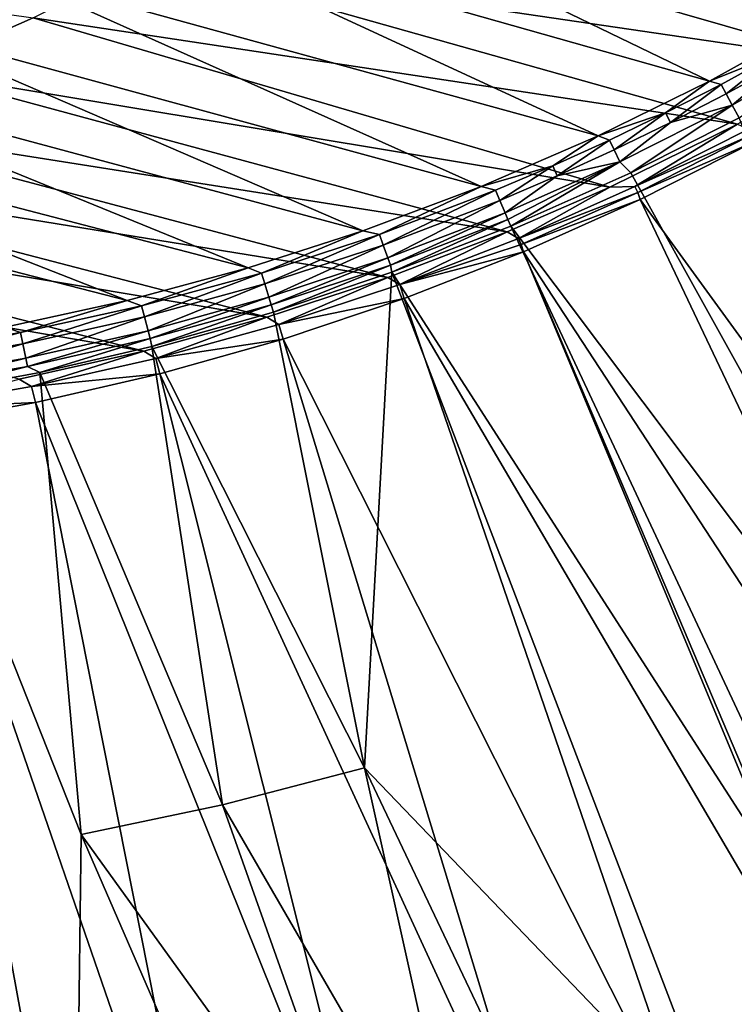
# Model space of a CAD drawing. Header units: metres. Extents: x -900 to 900, y -400 to 400.
# Tile 191 of 249: x 727 to 766, y -371 to -318. Entities that reach past the tile are written whole.
import ezdxf

# ---------------------------------------------------------------- set-up
doc = ezdxf.new("R2010")
doc.units = ezdxf.units.M

msp = doc.modelspace()

# ---------------------------------------------------------------- linework, layer by layer
at = {"layer": 'top'}
for points in [[(732.534241, -312.179932, -85.566139), (764.337402, -321.186676, -32.551762), (738.649841, -308.763855, -85.476707)], [(764.337402, -321.186676, -32.551762), (770.324524, -317.868469, -32.466042), (738.649841, -308.763855, -85.476707)], [(734.300476, -314.603577, -86.295189), (740.487976, -311.114838, -86.257538), (771.867737, -320.124237, -33.71508)], [(771.867737, -320.124237, -33.71508), (740.487976, -311.114838, -86.257538), (777.67804, -316.474091, -33.683422)], [(727.94397, -317.784668, -86.331818), (721.433167, -320.650787, -86.367165), (688.911499, -312.249725, -139.973022)], [(726.262451, -315.287231, -85.65876), (758.34906, -324.127136, -32.641979), (732.534241, -312.179932, -85.566139)], [(758.34906, -324.127136, -32.641979), (764.337402, -321.186676, -32.551762), (732.534241, -312.179932, -85.566139)], [(727.94397, -317.784668, -86.331818), (734.300476, -314.603577, -86.295189), (765.848755, -323.498016, -33.749706)], [(765.848755, -323.498016, -33.749706), (734.300476, -314.603577, -86.295189), (771.867737, -320.124237, -33.71508)], [(719.850769, -318.076813, -85.754364), (752.055725, -326.844147, -32.741547), (726.262451, -315.287231, -85.65876)], [(752.055725, -326.844147, -32.741547), (758.34906, -324.127136, -32.641979), (726.262451, -315.287231, -85.65876)], [(713.315186, -320.541077, -85.852715), (745.678101, -329.235046, -32.847424), (719.850769, -318.076813, -85.754364)], [(745.678101, -329.235046, -32.847424), (752.055725, -326.844147, -32.741547), (719.850769, -318.076813, -85.754364)], [(721.433167, -320.650787, -86.367165), (727.94397, -317.784668, -86.331818), (758.970459, -326.893433, -33.791477)], [(758.970459, -326.893433, -33.791477), (727.94397, -317.784668, -86.331818), (765.848755, -323.498016, -33.749706)], [(770.324524, -317.868469, -32.466042), (764.337402, -321.186676, -32.551762), (767.910828, -319.749451, -31.681934)], [(771.459656, -319.127777, -30.297024), (768.194336, -320.244751, -30.940954), (765.563477, -322.468872, -30.298965)], [(765.563477, -322.468872, -30.298965), (765.935669, -323.15976, -29.762093), (771.459656, -319.127777, -30.297024)], [(767.910828, -319.749451, -31.681934), (764.337402, -321.186676, -32.551762), (764.96405, -321.358887, -31.708542)], [(764.96405, -321.358887, -31.708542), (765.237366, -321.86441, -30.953585), (767.910828, -319.749451, -31.681934)], [(767.910828, -319.749451, -31.681934), (765.237366, -321.86441, -30.953585), (768.194336, -320.244751, -30.940954)], [(768.194336, -320.244751, -30.940954), (765.237366, -321.86441, -30.953585), (765.563477, -322.468872, -30.298965)], [(706.670959, -322.677795, -85.953491), (739.523621, -331.215881, -32.954399), (713.315186, -320.541077, -85.852715)], [(739.523621, -331.215881, -32.954399), (745.678101, -329.235046, -32.847424), (713.315186, -320.541077, -85.852715)], [(714.783325, -323.19519, -86.400978), (721.433167, -320.650787, -86.367165), (753.449768, -329.293701, -33.826668)], [(753.449768, -329.293701, -33.826668), (721.433167, -320.650787, -86.367165), (758.970459, -326.893433, -33.791477)], [(761.980469, -322.89505, -31.736223), (764.337402, -321.186676, -32.551762), (758.34906, -324.127136, -32.641979)], [(764.96405, -321.358887, -31.708542), (764.337402, -321.186676, -32.551762), (761.980469, -322.89505, -31.736223)], [(762.243347, -323.410583, -30.966736), (764.96405, -321.358887, -31.708542), (761.980469, -322.89505, -31.736223)], [(765.237366, -321.86441, -30.953585), (764.96405, -321.358887, -31.708542), (762.243347, -323.410583, -30.966736)], [(765.563477, -322.468872, -30.298965), (765.237366, -321.86441, -30.953585), (762.243347, -323.410583, -30.966736)], [(762.243347, -323.410583, -30.966736), (759.517578, -325.515778, -30.301132), (765.563477, -322.468872, -30.298965)], [(759.517578, -325.515778, -30.301132), (760.099243, -326.105774, -29.746714), (765.563477, -322.468872, -30.298965)], [(765.563477, -322.468872, -30.298965), (760.099243, -326.105774, -29.746714), (765.935669, -323.15976, -29.762093)], [(699.933228, -324.48584, -86.056374), (733.009338, -332.978333, -33.072876), (706.670959, -322.677795, -85.953491)], [(733.009338, -332.978333, -33.072876), (739.523621, -331.215881, -32.954399), (706.670959, -322.677795, -85.953491)], [(758.34906, -324.127136, -32.641979), (758.962158, -324.35675, -31.764994), (761.980469, -322.89505, -31.736223)], [(758.962158, -324.35675, -31.764994), (759.214233, -324.88205, -30.980415), (761.980469, -322.89505, -31.736223)], [(761.980469, -322.89505, -31.736223), (759.214233, -324.88205, -30.980415), (762.243347, -323.410583, -30.966736)], [(708.009827, -325.412018, -86.432999), (714.783325, -323.19519, -86.400978), (747.035461, -331.744507, -33.869389)], [(747.035461, -331.744507, -33.869389), (714.783325, -323.19519, -86.400978), (753.449768, -329.293701, -33.826668)], [(758.970459, -326.893433, -33.791477), (765.848755, -323.498016, -33.749706), (760.329529, -326.856232, -32.960114)], [(759.214233, -324.88205, -30.980415), (759.517578, -325.515778, -30.301132), (762.243347, -323.410583, -30.966736)], [(784.498657, -370.017365, -0.803848), (765.935669, -323.15976, -29.762093), (760.099243, -326.105774, -29.746714)], [(765.848755, -323.498016, -33.749706), (766.44458, -323.768829, -32.954678), (760.329529, -326.856232, -32.960114)], [(760.329529, -326.856232, -32.960114), (766.44458, -323.768829, -32.954678), (766.608215, -324.070007, -32.628948)], [(726.444824, -334.417145, -33.197914), (733.009338, -332.978333, -33.072876), (699.933228, -324.48584, -86.056374)], [(752.055725, -326.844147, -32.741547), (755.91095, -325.742798, -31.79487), (758.34906, -324.127136, -32.641979)], [(755.91095, -325.742798, -31.79487), (758.962158, -324.35675, -31.764994), (758.34906, -324.127136, -32.641979)], [(756.151917, -326.277588, -30.994631), (758.962158, -324.35675, -31.764994), (755.91095, -325.742798, -31.79487)], [(756.151917, -326.277588, -30.994631), (759.214233, -324.88205, -30.980415), (758.962158, -324.35675, -31.764994)], [(760.329529, -326.856232, -32.960114), (766.608215, -324.070007, -32.628948), (760.481506, -327.171936, -32.621933)], [(760.481506, -327.171936, -32.621933), (766.608215, -324.070007, -32.628948), (766.738953, -324.443146, -32.360474)], [(760.481506, -327.171936, -32.621933), (766.738953, -324.443146, -32.360474), (760.60376, -327.556427, -32.34457)], [(766.738953, -324.443146, -32.360474), (790.492249, -368.623932, -3.399924), (760.60376, -327.556427, -32.34457)], [(759.517578, -325.515778, -30.301132), (759.214233, -324.88205, -30.980415), (756.151917, -326.277588, -30.994631)], [(701.128479, -327.296082, -86.462967), (708.009827, -325.412018, -86.432999), (740.528931, -333.8797, -33.914745)], [(740.528931, -333.8797, -33.914745), (708.009827, -325.412018, -86.432999), (747.035461, -331.744507, -33.869389)], [(753.492615, -328.629242, -29.998407), (759.517578, -325.515778, -30.301132), (753.337036, -328.25885, -30.303543)], [(753.337036, -328.25885, -30.303543), (759.517578, -325.515778, -30.301132), (756.151917, -326.277588, -30.994631)], [(753.64325, -328.983063, -29.72888), (759.517578, -325.515778, -30.301132), (753.492615, -328.629242, -29.998407)], [(753.64325, -328.983063, -29.72888), (760.099243, -326.105774, -29.746714), (759.517578, -325.515778, -30.301132)], [(752.828796, -327.052063, -31.825869), (755.91095, -325.742798, -31.79487), (752.055725, -326.844147, -32.741547)], [(753.058289, -327.596039, -31.009394), (755.91095, -325.742798, -31.79487), (752.828796, -327.052063, -31.825869)], [(753.058289, -327.596039, -31.009394), (756.151917, -326.277588, -30.994631), (755.91095, -325.742798, -31.79487)], [(753.64325, -328.983063, -29.72888), (784.498657, -370.017365, -0.803848), (760.099243, -326.105774, -29.746714)], [(753.337036, -328.25885, -30.303543), (756.151917, -326.277588, -30.994631), (753.058289, -327.596039, -31.009394)], [(752.055725, -326.844147, -32.741547), (745.678101, -329.235046, -32.847424), (746.578796, -329.436859, -31.891279)], [(746.578796, -329.436859, -31.891279), (752.828796, -327.052063, -31.825869), (752.055725, -326.844147, -32.741547)], [(746.784363, -329.998322, -31.040583), (752.828796, -327.052063, -31.825869), (746.578796, -329.436859, -31.891279)], [(746.784363, -329.998322, -31.040583), (753.058289, -327.596039, -31.009394), (752.828796, -327.052063, -31.825869)], [(753.449768, -329.293701, -33.826668), (758.970459, -326.893433, -33.791477), (754.066895, -329.639465, -32.966038)], [(758.970459, -326.893433, -33.791477), (760.329529, -326.856232, -32.960114), (754.066895, -329.639465, -32.966038)], [(754.066895, -329.639465, -32.966038), (760.329529, -326.856232, -32.960114), (760.481506, -327.171936, -32.621933)], [(754.066895, -329.639465, -32.966038), (760.481506, -327.171936, -32.621933), (754.206177, -329.969604, -32.614296)], [(754.206177, -329.969604, -32.614296), (760.481506, -327.171936, -32.621933), (760.60376, -327.556427, -32.34457)], [(694.155212, -328.843079, -86.490631), (701.128479, -327.296082, -86.462967), (733.89978, -335.707611, -33.963078)], [(733.89978, -335.707611, -33.963078), (701.128479, -327.296082, -86.462967), (740.528931, -333.8797, -33.914745)], [(747.036743, -330.689819, -30.306202), (753.058289, -327.596039, -31.009394), (746.784363, -329.998322, -31.040583)], [(747.036743, -330.689819, -30.306202), (753.337036, -328.25885, -30.303543), (753.058289, -327.596039, -31.009394)], [(760.60376, -327.556427, -32.34457), (754.324158, -330.367065, -32.327477), (754.206177, -329.969604, -32.614296)], [(760.60376, -327.556427, -32.34457), (782.140686, -372.828522, -3.399924), (754.324158, -330.367065, -32.327477)], [(790.492249, -368.623932, -3.399924), (782.140686, -372.828522, -3.399924), (760.60376, -327.556427, -32.34457)], [(747.178284, -331.078156, -29.989613), (753.337036, -328.25885, -30.303543), (747.036743, -330.689819, -30.306202)], [(747.178284, -331.078156, -29.989613), (753.492615, -328.629242, -29.998407), (753.337036, -328.25885, -30.303543)], [(747.252197, -331.464813, -29.710361), (753.492615, -328.629242, -29.998407), (747.178284, -331.078156, -29.989613)], [(747.252197, -331.464813, -29.710361), (753.64325, -328.983063, -29.72888), (753.492615, -328.629242, -29.998407)], [(727.185181, -337.212494, -34.014278), (694.155212, -328.843079, -86.490631), (733.89978, -335.707611, -33.963078)], [(745.678101, -329.235046, -32.847424), (739.523621, -331.215881, -32.954399), (740.225342, -331.508453, -31.961302)], [(745.678101, -329.235046, -32.847424), (740.225342, -331.508453, -31.961302), (746.578796, -329.436859, -31.891279)], [(747.035461, -331.744507, -33.869389), (753.449768, -329.293701, -33.826668), (747.670715, -332.110291, -32.972462)], [(747.252197, -331.464813, -29.710361), (774.93988, -374.420105, -0.803848), (753.64325, -328.983063, -29.72888)], [(753.449768, -329.293701, -33.826668), (754.066895, -329.639465, -32.966038), (747.670715, -332.110291, -32.972462)], [(774.93988, -374.420105, -0.803848), (784.498657, -370.017365, -0.803848), (753.64325, -328.983063, -29.72888)], [(746.578796, -329.436859, -31.891279), (740.225342, -331.508453, -31.961302), (740.405579, -332.085846, -31.07399)], [(740.405579, -332.085846, -31.07399), (746.784363, -329.998322, -31.040583), (746.578796, -329.436859, -31.891279)], [(747.670715, -332.110291, -32.972462), (754.066895, -329.639465, -32.966038), (754.206177, -329.969604, -32.614296)], [(740.629639, -332.805511, -30.309046), (746.784363, -329.998322, -31.040583), (740.405579, -332.085846, -31.07399)], [(740.629639, -332.805511, -30.309046), (747.036743, -330.689819, -30.306202), (746.784363, -329.998322, -31.040583)], [(754.324158, -330.367065, -32.327477), (747.670715, -332.110291, -32.972462), (754.206177, -329.969604, -32.614296)], [(747.670715, -332.110291, -32.972462), (754.324158, -330.367065, -32.327477), (747.914978, -332.868317, -32.309166)], [(754.324158, -330.367065, -32.327477), (773.58844, -376.619751, -3.399924), (747.914978, -332.868317, -32.309166)], [(782.140686, -372.828522, -3.399924), (773.91217, -376.485321, -3.399924), (754.324158, -330.367065, -32.327477)], [(754.324158, -330.367065, -32.327477), (773.91217, -376.485321, -3.399924), (773.58844, -376.619751, -3.399924)], [(740.755859, -333.211823, -29.980213), (747.036743, -330.689819, -30.306202), (740.629639, -332.805511, -30.309046)], [(740.755859, -333.211823, -29.980213), (747.178284, -331.078156, -29.989613), (747.036743, -330.689819, -30.306202)], [(739.523621, -331.215881, -32.954399), (733.009338, -332.978333, -33.072876), (733.780945, -333.265442, -32.036003)], [(739.523621, -331.215881, -32.954399), (733.780945, -333.265442, -32.036003), (740.225342, -331.508453, -31.961302)], [(740.871094, -333.599945, -29.690994), (747.178284, -331.078156, -29.989613), (740.755859, -333.211823, -29.980213)], [(740.871094, -333.599945, -29.690994), (747.252197, -331.464813, -29.710361), (747.178284, -331.078156, -29.989613)], [(745.777344, -358.114075, -15.338564), (747.252197, -331.464813, -29.710361), (740.871094, -333.599945, -29.690994)], [(745.777344, -358.114075, -15.338564), (765.150696, -378.2836, -0.803848), (747.252197, -331.464813, -29.710361)], [(765.150696, -378.2836, -0.803848), (774.93988, -374.420105, -0.803848), (747.252197, -331.464813, -29.710361)], [(740.225342, -331.508453, -31.961302), (733.780945, -333.265442, -32.036003), (733.934814, -333.856934, -31.109619)], [(740.225342, -331.508453, -31.961302), (733.934814, -333.856934, -31.109619), (740.405579, -332.085846, -31.07399)], [(740.528931, -333.8797, -33.914745), (747.035461, -331.744507, -33.869389), (741.158936, -334.264526, -32.979362)], [(747.035461, -331.744507, -33.869389), (747.670715, -332.110291, -32.972462), (741.158936, -334.264526, -32.979362)], [(740.405579, -332.085846, -31.07399), (733.934814, -333.856934, -31.109619), (734.128235, -334.603973, -30.311989)], [(734.128235, -334.603973, -30.311989), (740.629639, -332.805511, -30.309046), (740.405579, -332.085846, -31.07399)], [(741.158936, -334.264526, -32.979362), (747.670715, -332.110291, -32.972462), (747.914978, -332.868317, -32.309166)], [(733.009338, -332.978333, -33.072876), (726.444824, -334.417145, -33.197914), (727.258301, -334.706451, -32.115452)], [(733.009338, -332.978333, -33.072876), (727.258301, -334.706451, -32.115452), (733.780945, -333.265442, -32.036003)], [(734.237854, -335.028198, -29.970098), (740.629639, -332.805511, -30.309046), (734.128235, -334.603973, -30.311989)], [(734.237854, -335.028198, -29.970098), (740.755859, -333.211823, -29.980213), (740.629639, -332.805511, -30.309046)], [(741.158936, -334.264526, -32.979362), (747.914978, -332.868317, -32.309166), (741.391602, -335.054474, -32.289608)], [(747.914978, -332.868317, -32.309166), (764.190063, -380.22464, -3.399924), (741.391602, -335.054474, -32.289608)], [(773.58844, -376.619751, -3.399924), (764.190063, -380.22464, -3.399924), (747.914978, -332.868317, -32.309166)], [(733.780945, -333.265442, -32.036003), (727.258301, -334.706451, -32.115452), (727.384644, -335.309845, -31.147472)], [(733.780945, -333.265442, -32.036003), (727.384644, -335.309845, -31.147472), (733.934814, -333.856934, -31.109619)], [(734.339966, -335.44632, -29.670233), (740.755859, -333.211823, -29.980213), (734.237854, -335.028198, -29.970098)], [(734.339966, -335.44632, -29.670233), (740.871094, -333.599945, -29.690994), (740.755859, -333.211823, -29.980213)], [(733.934814, -333.856934, -31.109619), (727.384644, -335.309845, -31.147472), (727.545227, -336.083221, -30.314955)], [(733.934814, -333.856934, -31.109619), (727.545227, -336.083221, -30.314955), (734.128235, -334.603973, -30.311989)], [(733.89978, -335.707611, -33.963078), (740.528931, -333.8797, -33.914745), (734.550598, -336.098969, -32.98671)], [(734.339966, -335.44632, -29.670233), (745.777344, -358.114075, -15.338564), (740.871094, -333.599945, -29.690994)], [(740.528931, -333.8797, -33.914745), (741.158936, -334.264526, -32.979362), (734.550598, -336.098969, -32.98671)], [(726.444824, -334.417145, -33.197914), (720.671143, -335.829865, -32.199642), (727.258301, -334.706451, -32.115452)], [(734.128235, -334.603973, -30.311989), (727.545227, -336.083221, -30.314955), (727.636597, -336.525238, -29.95916)], [(727.636597, -336.525238, -29.95916), (734.237854, -335.028198, -29.970098), (734.128235, -334.603973, -30.311989)], [(734.550598, -336.098969, -32.98671), (741.158936, -334.264526, -32.979362), (741.391602, -335.054474, -32.289608)], [(727.258301, -334.706451, -32.115452), (720.671143, -335.829865, -32.199642), (720.768982, -336.442719, -31.187525)], [(727.258301, -334.706451, -32.115452), (720.768982, -336.442719, -31.187525), (727.384644, -335.309845, -31.147472)], [(728.303345, -336.857208, -29.650164), (734.237854, -335.028198, -29.970098), (727.636597, -336.525238, -29.95916)], [(728.303345, -336.857208, -29.650164), (734.339966, -335.44632, -29.670233), (734.237854, -335.028198, -29.970098)], [(734.550598, -336.098969, -32.98671), (741.391602, -335.054474, -32.289608), (734.76947, -336.920441, -32.268772)], [(741.391602, -335.054474, -32.289608), (755.964355, -382.92392, -3.399924), (734.76947, -336.920441, -32.268772)], [(764.190063, -380.22464, -3.399924), (755.964355, -382.92392, -3.399924), (741.391602, -335.054474, -32.289608)], [(727.384644, -335.309845, -31.147472), (720.768982, -336.442719, -31.187525), (720.894287, -337.241241, -30.317875)], [(727.384644, -335.309845, -31.147472), (720.894287, -337.241241, -30.317875), (727.545227, -336.083221, -30.314955)], [(727.185181, -337.212494, -34.014278), (733.89978, -335.707611, -33.963078), (727.864685, -337.610443, -32.994465)], [(733.89978, -335.707611, -33.963078), (734.550598, -336.098969, -32.98671), (727.864685, -337.610443, -32.994465)], [(728.303345, -336.857208, -29.650164), (738.14032, -360.10199, -15.338564), (734.339966, -335.44632, -29.670233)], [(738.14032, -360.10199, -15.338564), (745.777344, -358.114075, -15.338564), (734.339966, -335.44632, -29.670233)], [(727.545227, -336.083221, -30.314955), (720.894287, -337.241241, -30.317875), (720.965881, -337.700806, -29.947321)], [(727.545227, -336.083221, -30.314955), (720.965881, -337.700806, -29.947321), (727.636597, -336.525238, -29.95916)], [(727.864685, -337.610443, -32.994465), (734.550598, -336.098969, -32.98671), (734.76947, -336.920441, -32.268772)], [(727.636597, -336.525238, -29.95916), (720.965881, -337.700806, -29.947321), (721.18103, -338.163605, -29.625343)], [(721.18103, -338.163605, -29.625343), (728.303345, -336.857208, -29.650164), (727.636597, -336.525238, -29.95916)], [(727.185181, -337.212494, -34.014278), (727.864685, -337.610443, -32.994465), (721.120056, -338.795837, -33.002594)], [(721.18103, -338.163605, -29.625343), (730.521423, -361.700104, -15.338564), (728.303345, -336.857208, -29.650164)], [(727.864685, -337.610443, -32.994465), (734.76947, -336.920441, -32.268772), (728.064331, -338.461823, -32.246628)], [(734.76947, -336.920441, -32.268772), (746.937378, -385.419708, -3.399924), (728.064331, -338.461823, -32.246628)], [(730.521423, -361.700104, -15.338564), (738.14032, -360.10199, -15.338564), (728.303345, -336.857208, -29.650164)], [(755.964355, -382.92392, -3.399924), (746.937378, -385.419708, -3.399924), (734.76947, -336.920441, -32.268772)], [(721.120056, -338.795837, -33.002594), (727.864685, -337.610443, -32.994465), (728.064331, -338.461823, -32.246628)], [(711.647339, -339.317474, -29.590059), (730.213135, -387.293213, -0.803848), (721.18103, -338.163605, -29.625343)], [(730.213135, -387.293213, -0.803848), (730.521423, -361.700104, -15.338564), (721.18103, -338.163605, -29.625343)], [(721.120056, -338.795837, -33.002594), (728.064331, -338.461823, -32.246628), (721.292175, -339.675354, -32.22316)], [(728.064331, -338.461823, -32.246628), (737.797119, -387.468781, -3.399924), (721.292175, -339.675354, -32.22316)], [(746.937378, -385.419708, -3.399924), (737.797119, -387.468781, -3.399924), (728.064331, -338.461823, -32.246628)], [(721.030396, -388.514221, -0.803848), (730.213135, -387.293213, -0.803848), (711.647339, -339.317474, -29.590059)], [(721.292175, -339.675354, -32.22316), (728.416321, -389.088013, -3.399924), (714.468994, -340.558014, -32.198345)], [(737.797119, -387.468781, -3.399924), (728.416321, -389.088013, -3.399924), (721.292175, -339.675354, -32.22316)], [(728.416321, -389.088013, -3.399924), (721.974243, -389.922791, -3.399924), (714.468994, -340.558014, -32.198345)], [(738.14032, -360.10199, -15.338564), (751.247925, -382.727722, -0.803848), (745.777344, -358.114075, -15.338564)], [(751.247925, -382.727722, -0.803848), (756.717102, -381.120422, -0.803848), (745.777344, -358.114075, -15.338564)], [(745.777344, -358.114075, -15.338564), (756.717102, -381.120422, -0.803848), (765.150696, -378.2836, -0.803848)], [(730.521423, -361.700104, -15.338564), (746.598083, -383.954773, -0.803848), (738.14032, -360.10199, -15.338564)], [(746.598083, -383.954773, -0.803848), (751.247925, -382.727722, -0.803848), (738.14032, -360.10199, -15.338564)], [(730.213135, -387.293213, -0.803848), (740.790527, -385.311462, -0.803848), (730.521423, -361.700104, -15.338564)], [(740.790527, -385.311462, -0.803848), (746.598083, -383.954773, -0.803848), (730.521423, -361.700104, -15.338564)]]:
    msp.add_3dface(points, dxfattribs=at)

doc.saveas('drawing.dxf')
